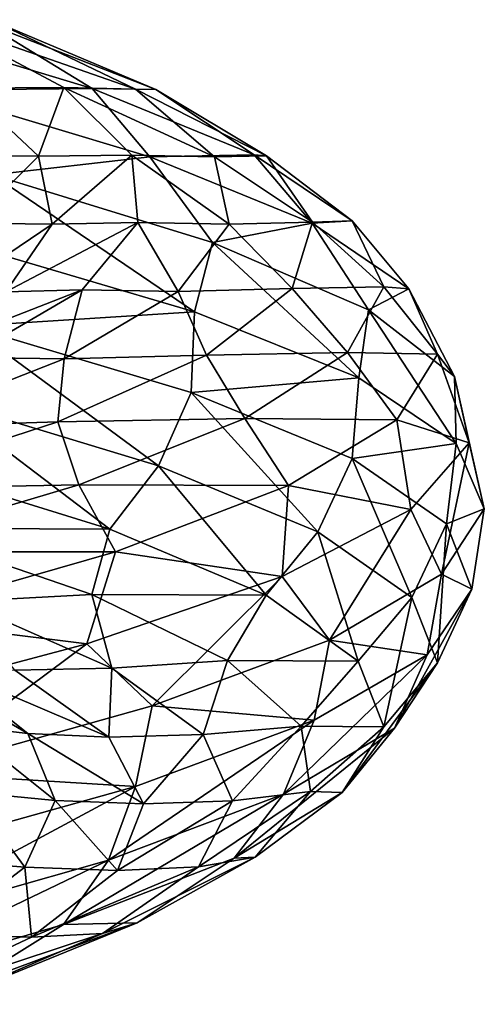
# Model space of a CAD drawing. Header units: metres. Extents: x -109 to 109, y -917 to 389.
# Tile 154 of 256: x 15.25 to 19, y -583.87 to -575.93. Entities that reach past the tile are written whole.
import ezdxf

# ---------------------------------------------------------------- set-up
doc = ezdxf.new("R2010")
doc.units = ezdxf.units.M
doc.layers.add('solid_24503124_XXX_01_SW0001_01', color=7, linetype='CONTINUOUS')

msp = doc.modelspace()

# ---------------------------------------------------------------- linework, layer by layer
at = {"layer": 'solid_24503124_XXX_01_SW0001_01'}
for points in [[(15.837019, -576.484436, -8.892714), (14.058649, -575.944641, -11.500148), (14.963614, -575.950806, -9.269942)], [(14.509357, -576.497681, -11.624869), (14.058649, -575.944641, -11.500148), (15.837019, -576.484436, -8.892714)], [(15.608965, -576.475586, -4.457287), (14.581116, -575.928711, -7.126383), (14.818809, -576.481018, -4.606172)], [(16.185816, -576.489746, -5.018975), (14.581116, -575.928711, -7.126383), (15.608965, -576.475586, -4.457287)], [(16.185816, -576.489746, -5.018975), (15.046799, -575.942993, -7.787291), (14.581116, -575.928711, -7.126383)], [(16.351143, -576.49115, -6.52652), (14.963614, -575.950806, -9.269942), (15.046799, -575.942993, -7.787291)], [(15.837019, -576.484436, -8.892714), (14.963614, -575.950806, -9.269942), (16.351143, -576.49115, -6.52652)], [(16.351143, -576.49115, -6.52652), (15.046799, -575.942993, -7.787291), (16.185816, -576.489746, -5.018975)], [(16.302505, -577.035522, -8.940956), (14.509357, -576.497681, -11.624869), (15.837019, -576.484436, -8.892714)], [(15.032723, -577.18103, -11.397685), (14.509357, -576.497681, -11.624869), (16.302505, -577.035522, -8.940956)], [(15.404468, -577.029419, -1.925984), (14.818809, -576.481018, -4.606172), (14.553168, -577.025574, -2.995157)], [(15.608965, -576.475586, -4.457287), (14.818809, -576.481018, -4.606172), (15.404468, -577.029419, -1.925984)], [(16.155697, -577.020081, -1.648935), (15.608965, -576.475586, -4.457287), (15.404468, -577.029419, -1.925984)], [(16.822598, -577.033752, -2.093087), (15.608965, -576.475586, -4.457287), (16.155697, -577.020081, -1.648935)], [(16.822598, -577.033752, -2.093087), (16.185816, -576.489746, -5.018975), (15.608965, -576.475586, -4.457287)], [(17.142187, -577.019592, -6.018557), (15.837019, -576.484436, -8.892714), (16.351143, -576.49115, -6.52652)], [(16.302505, -577.035522, -8.940956), (15.837019, -576.484436, -8.892714), (17.142187, -577.019592, -6.018557)], [(17.241947, -577.028015, -3.583588), (16.185816, -576.489746, -5.018975), (16.822598, -577.033752, -2.093087)], [(17.241947, -577.028015, -3.583588), (16.351143, -576.49115, -6.52652), (16.185816, -576.489746, -5.018975)], [(17.142187, -577.019592, -6.018557), (16.351143, -576.49115, -6.52652), (17.241947, -577.028015, -3.583588)], [(15.404468, -577.029419, -1.925984), (14.553168, -577.025574, -2.995157), (14.862503, -577.568726, -0.417389)], [(15.514497, -577.576721, 0.815205), (15.404468, -577.029419, -1.925984), (14.862503, -577.568726, -0.417389)], [(16.807379, -577.726563, -8.576529), (15.032723, -577.18103, -11.397685), (16.302505, -577.035522, -8.940956)], [(16.155697, -577.020081, -1.648935), (15.404468, -577.029419, -1.925984), (15.514497, -577.576721, 0.815205)], [(16.205896, -577.563599, 1.2115), (16.155697, -577.020081, -1.648935), (15.514497, -577.576721, 0.815205)], [(16.94006, -577.57666, 0.898923), (16.155697, -577.020081, -1.648935), (16.205896, -577.563599, 1.2115)], [(16.94006, -577.57666, 0.898923), (16.822598, -577.033752, -2.093087), (16.155697, -577.020081, -1.648935)], [(17.609409, -577.568665, -5.989135), (16.302505, -577.035522, -8.940956), (17.142187, -577.019592, -6.018557)], [(16.807379, -577.726563, -8.576529), (16.302505, -577.035522, -8.940956), (17.609409, -577.568665, -5.989135)], [(17.612673, -577.562988, -0.530576), (17.241947, -577.028015, -3.583588), (16.822598, -577.033752, -2.093087)], [(17.612673, -577.562988, -0.530576), (16.822598, -577.033752, -2.093087), (16.94006, -577.57666, 0.898923)], [(17.931881, -577.551575, -2.961572), (17.142187, -577.019592, -6.018557), (17.241947, -577.028015, -3.583588)], [(17.609409, -577.568665, -5.989135), (17.142187, -577.019592, -6.018557), (17.931881, -577.551575, -2.961572)], [(17.931881, -577.551575, -2.961572), (17.241947, -577.028015, -3.583588), (17.612673, -577.562988, -0.530576)], [(15.032723, -577.18103, -11.397685), (16.662783, -578.285217, -9.049471), (14.838861, -577.747681, -11.79712)], [(16.807379, -577.726563, -8.576529), (16.662783, -578.285217, -9.049471), (15.032723, -577.18103, -11.397685)], [(18.388142, -578.098572, -2.85547), (17.609409, -577.568665, -5.989135), (17.931881, -577.551575, -2.961572)], [(18.186489, -578.08197, 0.185762), (17.931881, -577.551575, -2.961572), (17.612673, -577.562988, -0.530576)], [(18.388142, -578.098572, -2.85547), (17.931881, -577.551575, -2.961572), (18.186489, -578.08197, 0.185762)], [(15.514497, -577.576721, 0.815205), (14.862503, -577.568726, -0.417389), (14.721311, -578.111633, 2.174725)], [(15.142154, -578.124451, 3.53326), (15.514497, -577.576721, 0.815205), (14.721311, -578.111633, 2.174725)], [(16.205896, -577.563599, 1.2115), (15.514497, -577.576721, 0.815205), (15.142154, -578.124451, 3.53326)], [(15.755373, -578.107788, 4.036843), (16.205896, -577.563599, 1.2115), (15.142154, -578.124451, 3.53326)], [(16.530954, -578.119934, 3.865222), (16.205896, -577.563599, 1.2115), (15.755373, -578.107788, 4.036843)], [(16.530954, -578.119934, 3.865222), (16.94006, -577.57666, 0.898923), (16.205896, -577.563599, 1.2115)], [(17.449368, -578.097656, 2.540148), (16.94006, -577.57666, 0.898923), (16.530954, -578.119934, 3.865222)], [(18.062368, -578.267456, -5.488662), (16.807379, -577.726563, -8.576529), (17.609409, -577.568665, -5.989135)], [(17.449368, -578.097656, 2.540148), (17.612673, -577.562988, -0.530576), (16.94006, -577.57666, 0.898923)], [(18.186489, -578.08197, 0.185762), (17.612673, -577.562988, -0.530576), (17.449368, -578.097656, 2.540148)], [(18.062368, -578.267456, -5.488662), (17.609409, -577.568665, -5.989135), (18.388142, -578.098572, -2.85547)], [(14.838861, -577.747681, -11.79712), (16.662783, -578.285217, -9.049471), (14.843027, -578.399719, -11.625267)], [(16.807379, -577.726563, -8.576529), (17.986607, -578.817139, -6.033998), (16.662783, -578.285217, -9.049471)], [(18.062368, -578.267456, -5.488662), (17.986607, -578.817139, -6.033998), (16.807379, -577.726563, -8.576529)], [(15.755373, -578.107788, 4.036843), (15.142154, -578.124451, 3.53326), (14.30263, -578.674011, 6.144721)], [(14.821427, -578.654053, 6.74058), (15.755373, -578.107788, 4.036843), (14.30263, -578.674011, 6.144721)], [(15.611936, -578.665283, 6.714705), (15.755373, -578.107788, 4.036843), (14.821427, -578.654053, 6.74058)], [(15.611936, -578.665283, 6.714705), (16.530954, -578.119934, 3.865222), (15.755373, -578.107788, 4.036843)], [(16.758362, -578.633606, 5.536831), (17.449368, -578.097656, 2.540148), (16.530954, -578.119934, 3.865222)], [(17.894199, -578.612366, 3.329609), (17.449368, -578.097656, 2.540148), (16.758362, -578.633606, 5.536831)], [(17.894199, -578.612366, 3.329609), (18.186489, -578.08197, 0.185762), (17.449368, -578.097656, 2.540148)], [(18.619383, -578.627014, 0.365403), (18.186489, -578.08197, 0.185762), (17.894199, -578.612366, 3.329609)], [(18.757618, -578.805298, -2.227851), (18.062368, -578.267456, -5.488662), (18.388142, -578.098572, -2.85547)], [(18.619383, -578.627014, 0.365403), (18.388142, -578.098572, -2.85547), (18.186489, -578.08197, 0.185762)], [(18.757618, -578.805298, -2.227851), (18.388142, -578.098572, -2.85547), (18.619383, -578.627014, 0.365403)], [(16.758362, -578.633606, 5.536831), (16.530954, -578.119934, 3.865222), (15.611936, -578.665283, 6.714705)], [(18.062368, -578.267456, -5.488662), (18.771397, -579.346191, -2.833002), (17.986607, -578.817139, -6.033998)], [(18.757618, -578.805298, -2.227851), (18.771397, -579.346191, -2.833002), (18.062368, -578.267456, -5.488662)], [(16.662783, -578.285217, -9.049471), (16.634687, -578.935913, -8.886485), (14.843027, -578.399719, -11.625267)], [(16.662783, -578.285217, -9.049471), (17.986607, -578.817139, -6.033998), (16.634687, -578.935913, -8.886485)], [(16.370102, -579.525757, -8.781073), (14.598225, -578.988647, -11.476422), (14.843027, -578.399719, -11.625267)], [(16.370102, -579.525757, -8.781073), (14.843027, -578.399719, -11.625267), (16.634687, -578.935913, -8.886485)], [(14.20774, -579.214294, 9.358082), (15.611936, -578.665283, 6.714705), (14.821427, -578.654053, 6.74058)], [(15.560734, -579.172424, 8.368299), (15.611936, -578.665283, 6.714705), (14.20774, -579.214294, 9.358082)], [(15.560734, -579.172424, 8.368299), (16.758362, -578.633606, 5.536831), (15.611936, -578.665283, 6.714705)], [(17.067282, -579.144531, 6.37687), (16.758362, -578.633606, 5.536831), (15.560734, -579.172424, 8.368299)], [(17.067282, -579.144531, 6.37687), (17.894199, -578.612366, 3.329609), (16.758362, -578.633606, 5.536831)], [(18.291849, -579.15564, 3.577754), (17.894199, -578.612366, 3.329609), (17.067282, -579.144531, 6.37687)], [(18.291849, -579.15564, 3.577754), (18.619383, -578.627014, 0.365403), (17.894199, -578.612366, 3.329609)], [(18.874327, -579.341919, 1.104078), (18.619383, -578.627014, 0.365403), (18.291849, -579.15564, 3.577754)], [(18.874327, -579.341919, 1.104078), (18.757618, -578.805298, -2.227851), (18.619383, -578.627014, 0.365403)], [(17.986607, -578.817139, -6.033998), (17.932127, -579.467468, -5.88115), (16.634687, -578.935913, -8.886485)], [(17.986607, -578.817139, -6.033998), (18.771397, -579.346191, -2.833002), (17.932127, -579.467468, -5.88115)], [(18.757618, -578.805298, -2.227851), (18.996746, -579.874146, 0.458004), (18.771397, -579.346191, -2.833002)], [(18.874327, -579.341919, 1.104078), (18.996746, -579.874146, 0.458004), (18.757618, -578.805298, -2.227851)], [(17.655378, -580.058289, -5.821844), (16.370102, -579.525757, -8.781073), (16.634687, -578.935913, -8.886485)], [(17.655378, -580.058289, -5.821844), (16.634687, -578.935913, -8.886485), (17.932127, -579.467468, -5.88115)], [(15.978653, -580.037048, -8.58523), (14.244486, -579.498718, -11.216353), (14.598225, -578.988647, -11.476422)], [(15.978653, -580.037048, -8.58523), (14.598225, -578.988647, -11.476422), (16.370102, -579.525757, -8.781073)], [(13.891131, -579.715576, 10.949361), (15.560734, -579.172424, 8.368299), (14.20774, -579.214294, 9.358082)], [(15.728337, -579.679932, 9.235256), (15.560734, -579.172424, 8.368299), (13.891131, -579.715576, 10.949361)], [(15.728337, -579.679932, 9.235256), (17.067282, -579.144531, 6.37687), (15.560734, -579.172424, 8.368299)], [(17.419247, -579.686035, 6.68662), (17.067282, -579.144531, 6.37687), (15.728337, -579.679932, 9.235256)], [(17.419247, -579.686035, 6.68662), (18.291849, -579.15564, 3.577754), (17.067282, -579.144531, 6.37687)], [(18.405012, -579.879089, 4.40496), (18.291849, -579.15564, 3.577754), (17.419247, -579.686035, 6.68662)], [(18.405012, -579.879089, 4.40496), (18.874327, -579.341919, 1.104078), (18.291849, -579.15564, 3.577754)], [(18.771397, -579.346191, -2.833002), (18.692554, -579.995911, -2.696858), (17.932127, -579.467468, -5.88115)], [(18.405012, -579.879089, 4.40496), (18.651899, -580.401123, 3.731314), (18.874327, -579.341919, 1.104078)], [(18.874327, -579.341919, 1.104078), (18.651899, -580.401123, 3.731314), (18.996746, -579.874146, 0.458004)], [(18.771397, -579.346191, -2.833002), (18.996746, -579.874146, 0.458004), (18.692554, -579.995911, -2.696858)], [(14.274804, -580.02887, -10.236095), (14.244486, -579.498718, -11.216353), (15.978653, -580.037048, -8.58523)], [(17.237724, -580.570862, -5.695701), (15.978653, -580.037048, -8.58523), (16.370102, -579.525757, -8.781073)], [(17.237724, -580.570862, -5.695701), (16.370102, -579.525757, -8.781073), (17.655378, -580.058289, -5.821844)], [(18.411667, -580.587646, -2.685053), (17.655378, -580.058289, -5.821844), (17.932127, -579.467468, -5.88115)], [(18.411667, -580.587646, -2.685053), (17.932127, -579.467468, -5.88115), (18.692554, -579.995911, -2.696858)], [(13.918083, -580.220093, 11.820635), (15.728337, -579.679932, 9.235256), (13.891131, -579.715576, 10.949361)], [(16.024971, -580.219849, 9.597971), (15.728337, -579.679932, 9.235256), (13.918083, -580.220093, 11.820635)], [(16.024971, -580.219849, 9.597971), (17.419247, -579.686035, 6.68662), (15.728337, -579.679932, 9.235256)], [(17.368584, -580.418579, 7.573442), (17.419247, -579.686035, 6.68662), (16.024971, -580.219849, 9.597971)], [(17.368584, -580.418579, 7.573442), (18.405012, -579.879089, 4.40496), (17.419247, -579.686035, 6.68662)], [(17.368584, -580.418579, 7.573442), (17.748293, -580.931824, 6.908069), (18.405012, -579.879089, 4.40496)], [(18.405012, -579.879089, 4.40496), (17.748293, -580.931824, 6.908069), (18.651899, -580.401123, 3.731314)], [(18.996746, -579.874146, 0.458004), (18.651899, -580.401123, 3.731314), (18.897358, -580.522827, 0.571079)], [(18.996746, -579.874146, 0.458004), (18.897358, -580.522827, 0.571079), (18.692554, -579.995911, -2.696858)], [(18.620346, -581.115601, 0.5354), (18.411667, -580.587646, -2.685053), (18.692554, -579.995911, -2.696858)], [(18.620346, -581.115601, 0.5354), (18.692554, -579.995911, -2.696858), (18.897358, -580.522827, 0.571079)], [(15.835059, -580.564636, -7.628435), (14.274804, -580.02887, -10.236095), (15.978653, -580.037048, -8.58523)], [(14.777209, -580.620056, -8.217168), (14.274804, -580.02887, -10.236095), (15.835059, -580.564636, -7.628435)], [(15.835059, -580.564636, -7.628435), (15.978653, -580.037048, -8.58523), (17.237724, -580.570862, -5.695701)], [(17.980181, -581.101624, -2.63208), (17.237724, -580.570862, -5.695701), (17.655378, -580.058289, -5.821844)], [(17.980181, -581.101624, -2.63208), (17.655378, -580.058289, -5.821844), (18.411667, -580.587646, -2.685053)], [(14.15183, -580.758606, 12.226521), (16.024971, -580.219849, 9.597971), (13.918083, -580.220093, 11.820635)], [(15.792896, -580.962097, 10.510321), (16.024971, -580.219849, 9.597971), (14.15183, -580.758606, 12.226521)], [(15.792896, -580.962097, 10.510321), (17.368584, -580.418579, 7.573442), (16.024971, -580.219849, 9.597971)], [(18.651899, -580.401123, 3.731314), (17.748293, -580.931824, 6.908069), (18.537268, -581.050049, 3.825089)], [(18.651899, -580.401123, 3.731314), (18.537268, -581.050049, 3.825089), (18.897358, -580.522827, 0.571079)], [(15.792896, -580.962097, 10.510321), (16.319052, -581.463318, 9.86566), (17.368584, -580.418579, 7.573442)], [(17.368584, -580.418579, 7.573442), (16.319052, -581.463318, 9.86566), (17.748293, -580.931824, 6.908069)], [(15.99427, -581.158569, -5.534643), (14.777209, -580.620056, -8.217168), (15.835059, -580.564636, -7.628435)], [(16.928606, -581.096375, -4.792841), (15.835059, -580.564636, -7.628435), (17.237724, -580.570862, -5.695701)], [(15.99427, -581.158569, -5.534643), (15.835059, -580.564636, -7.628435), (16.928606, -581.096375, -4.792841)], [(16.928606, -581.096375, -4.792841), (17.237724, -580.570862, -5.695701), (17.980181, -581.101624, -2.63208)], [(18.272181, -581.643799, 3.743294), (18.897358, -580.522827, 0.571079), (18.537268, -581.050049, 3.825089)], [(18.272181, -581.643799, 3.743294), (18.620346, -581.115601, 0.5354), (18.897358, -580.522827, 0.571079)], [(15.212667, -581.175415, -5.593462), (14.777209, -580.620056, -8.217168), (15.99427, -581.158569, -5.534643)], [(18.187685, -581.63092, 0.513925), (17.980181, -581.101624, -2.63208), (18.411667, -580.587646, -2.685053)], [(18.187685, -581.63092, 0.513925), (18.411667, -580.587646, -2.685053), (18.620346, -581.115601, 0.5354)], [(13.730075, -581.511169, 13.127328), (15.792896, -580.962097, 10.510321), (14.15183, -580.758606, 12.226521)], [(13.730075, -581.511169, 13.127328), (14.395838, -582.002136, 12.545134), (15.792896, -580.962097, 10.510321)], [(15.792896, -580.962097, 10.510321), (14.395838, -582.002136, 12.545134), (16.319052, -581.463318, 9.86566)], [(17.748293, -580.931824, 6.908069), (16.319052, -581.463318, 9.86566), (17.624722, -581.579163, 6.969419)], [(17.748293, -580.931824, 6.908069), (17.624722, -581.579163, 6.969419), (18.537268, -581.050049, 3.825089)], [(17.379101, -582.173828, 6.844179), (18.537268, -581.050049, 3.825089), (17.624722, -581.579163, 6.969419)], [(17.379101, -582.173828, 6.844179), (18.272181, -581.643799, 3.743294), (18.537268, -581.050049, 3.825089)], [(14.285394, -581.086121, -4.025135), (14.640141, -581.146973, -5.080879), (15.318475, -581.686768, -2.468091)], [(14.784673, -581.623413, -1.507404), (14.285394, -581.086121, -4.025135), (15.318475, -581.686768, -2.468091)], [(16.730415, -581.694031, -2.682087), (15.99427, -581.158569, -5.534643), (16.928606, -581.096375, -4.792841)], [(16.730415, -581.694031, -2.682087), (16.928606, -581.096375, -4.792841), (17.520155, -581.62561, -1.811157)], [(17.520155, -581.62561, -1.811157), (16.928606, -581.096375, -4.792841), (17.980181, -581.101624, -2.63208)], [(17.520155, -581.62561, -1.811157), (17.980181, -581.101624, -2.63208), (18.187685, -581.63092, 0.513925)], [(17.851158, -582.160461, 3.648282), (18.620346, -581.115601, 0.5354), (18.272181, -581.643799, 3.743294)], [(17.851158, -582.160461, 3.648282), (18.187685, -581.63092, 0.513925), (18.620346, -581.115601, 0.5354)], [(14.640141, -581.146973, -5.080879), (15.212667, -581.175415, -5.593462), (15.972197, -581.714478, -2.86835)], [(15.318475, -581.686768, -2.468091), (14.640141, -581.146973, -5.080879), (15.972197, -581.714478, -2.86835)], [(15.972197, -581.714478, -2.86835), (15.212667, -581.175415, -5.593462), (15.99427, -581.158569, -5.534643)], [(15.972197, -581.714478, -2.86835), (15.99427, -581.158569, -5.534643), (16.730415, -581.694031, -2.682087)], [(16.319052, -581.463318, 9.86566), (14.395838, -582.002136, 12.545134), (16.186972, -582.111816, 9.909699)], [(16.319052, -581.463318, 9.86566), (16.186972, -582.111816, 9.909699), (17.624722, -581.579163, 6.969419)], [(15.967927, -582.707336, 9.744985), (17.624722, -581.579163, 6.969419), (16.186972, -582.111816, 9.909699)], [(15.967927, -582.707336, 9.744985), (17.379101, -582.173828, 6.844179), (17.624722, -581.579163, 6.969419)], [(14.784673, -581.623413, -1.507404), (15.318475, -581.686768, -2.468091), (15.538913, -582.22522, 0.222908)], [(14.848867, -582.159851, 1.058717), (14.784673, -581.623413, -1.507404), (15.538913, -582.22522, 0.222908)], [(16.966684, -582.228088, 0.255062), (16.730415, -581.694031, -2.682087), (17.520155, -581.62561, -1.811157)], [(16.966684, -582.228088, 0.255062), (17.520155, -581.62561, -1.811157), (17.596125, -582.153809, 1.227853)], [(16.982084, -582.691833, 6.678687), (18.272181, -581.643799, 3.743294), (17.379101, -582.173828, 6.844179)], [(16.982084, -582.691833, 6.678687), (17.851158, -582.160461, 3.648282), (18.272181, -581.643799, 3.743294)], [(17.596125, -582.153809, 1.227853), (17.520155, -581.62561, -1.811157), (18.187685, -581.63092, 0.513925)], [(17.596125, -582.153809, 1.227853), (18.187685, -581.63092, 0.513925), (17.851158, -582.160461, 3.648282)], [(15.318475, -581.686768, -2.468091), (15.972197, -581.714478, -2.86835), (16.251793, -582.252014, -0.0525)], [(15.538913, -582.22522, 0.222908), (15.318475, -581.686768, -2.468091), (16.251793, -582.252014, -0.0525)], [(16.251793, -582.252014, -0.0525), (15.972197, -581.714478, -2.86835), (16.730415, -581.694031, -2.682087)], [(16.251793, -582.252014, -0.0525), (16.730415, -581.694031, -2.682087), (16.966684, -582.228088, 0.255062)], [(14.395838, -582.002136, 12.545134), (14.265285, -582.649597, 12.558678), (16.186972, -582.111816, 9.909699)], [(14.079063, -583.24585, 12.359525), (16.186972, -582.111816, 9.909699), (14.265285, -582.649597, 12.558678)], [(14.079063, -583.24585, 12.359525), (15.967927, -582.707336, 9.744985), (16.186972, -582.111816, 9.909699)], [(14.472652, -582.696838, 3.597669), (14.848867, -582.159851, 1.058717), (15.293126, -582.763733, 2.911284)], [(14.848867, -582.159851, 1.058717), (15.538913, -582.22522, 0.222908), (15.293126, -582.763733, 2.911284)], [(16.694035, -582.762146, 3.188593), (17.596125, -582.153809, 1.227853), (17.150208, -582.682556, 4.234652)], [(16.694035, -582.762146, 3.188593), (16.966684, -582.228088, 0.255062), (17.596125, -582.153809, 1.227853)], [(17.150208, -582.682556, 4.234652), (17.851158, -582.160461, 3.648282), (16.982084, -582.691833, 6.678687)], [(17.150208, -582.682556, 4.234652), (17.596125, -582.153809, 1.227853), (17.851158, -582.160461, 3.648282)], [(15.293126, -582.763733, 2.911284), (15.538913, -582.22522, 0.222908), (16.042189, -582.789429, 2.768986)], [(15.538913, -582.22522, 0.222908), (16.251793, -582.252014, -0.0525), (16.042189, -582.789429, 2.768986)], [(15.606635, -583.226563, 9.514182), (17.379101, -582.173828, 6.844179), (15.967927, -582.707336, 9.744985)], [(15.606635, -583.226563, 9.514182), (16.982084, -582.691833, 6.678687), (17.379101, -582.173828, 6.844179)], [(16.042189, -582.789429, 2.768986), (16.966684, -582.228088, 0.255062), (16.694035, -582.762146, 3.188593)], [(16.042189, -582.789429, 2.768986), (16.251793, -582.252014, -0.0525), (16.966684, -582.228088, 0.255062)], [(13.764146, -583.766174, 12.070475), (15.967927, -582.707336, 9.744985), (14.079063, -583.24585, 12.359525)], [(13.764146, -583.766174, 12.070475), (15.606635, -583.226563, 9.514182), (15.967927, -582.707336, 9.744985)], [(14.472652, -582.696838, 3.597669), (15.293126, -582.763733, 2.911284), (14.588849, -583.30365, 5.517538)], [(16.19898, -583.21344, 7.121624), (16.982084, -582.691833, 6.678687), (15.606635, -583.226563, 9.514182)], [(15.921124, -583.297852, 6.03177), (17.150208, -582.682556, 4.234652), (16.19898, -583.21344, 7.121624)], [(15.921124, -583.297852, 6.03177), (16.694035, -582.762146, 3.188593), (17.150208, -582.682556, 4.234652)], [(16.19898, -583.21344, 7.121624), (17.150208, -582.682556, 4.234652), (16.982084, -582.691833, 6.678687)], [(14.588849, -583.30365, 5.517538), (15.293126, -582.763733, 2.911284), (15.349078, -583.328186, 5.512213)], [(15.293126, -582.763733, 2.911284), (16.042189, -582.789429, 2.768986), (15.349078, -583.328186, 5.512213)], [(15.349078, -583.328186, 5.512213), (16.694035, -582.762146, 3.188593), (15.921124, -583.297852, 6.03177)], [(15.349078, -583.328186, 5.512213), (16.042189, -582.789429, 2.768986), (16.694035, -582.762146, 3.188593)], [(14.7685, -583.747925, 9.802412), (15.606635, -583.226563, 9.514182), (13.764146, -583.766174, 12.070475)], [(14.672136, -583.836548, 8.69921), (16.19898, -583.21344, 7.121624), (14.7685, -583.747925, 9.802412)], [(14.672136, -583.836548, 8.69921), (15.921124, -583.297852, 6.03177), (16.19898, -583.21344, 7.121624)], [(14.7685, -583.747925, 9.802412), (16.19898, -583.21344, 7.121624), (15.606635, -583.226563, 9.514182)], [(14.195258, -583.869812, 8.094734), (15.921124, -583.297852, 6.03177), (14.672136, -583.836548, 8.69921)], [(14.195258, -583.869812, 8.094734), (15.349078, -583.328186, 5.512213), (15.921124, -583.297852, 6.03177)], [(14.588849, -583.30365, 5.517538), (15.349078, -583.328186, 5.512213), (14.195258, -583.869812, 8.094734)]]:
    msp.add_3dface(points, dxfattribs=at)

doc.saveas('drawing.dxf')
